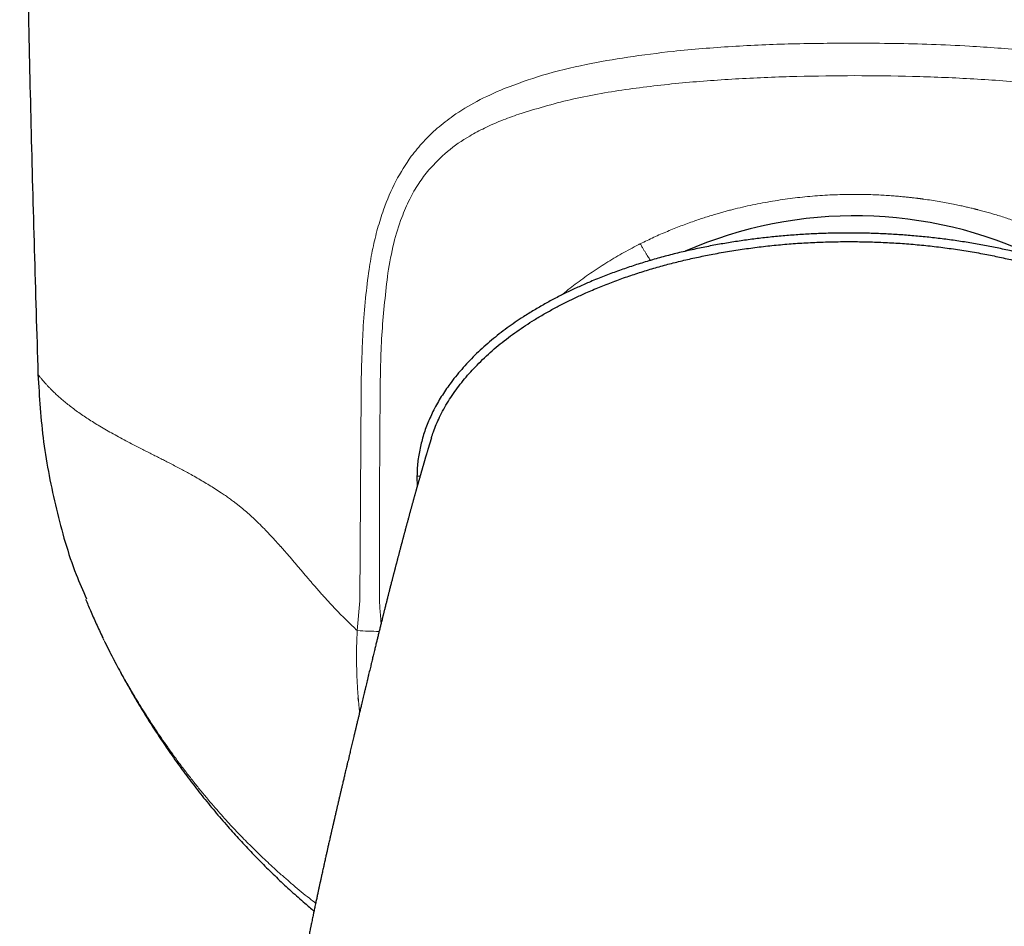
# Model space of a CAD drawing. Header units: millimetres. Extents: x 8 to 727, y 12 to 719.
# Tile 25 of 73: x 383 to 410, y 293 to 318. Entities that reach past the tile are written whole.
import ezdxf

# ---------------------------------------------------------------- set-up
doc = ezdxf.new("R2010")
doc.units = ezdxf.units.MM

msp = doc.modelspace()

# ---------------------------------------------------------------- linework, layer by layer
at = {"color": 252, "linetype": 'Continuous', "lineweight": 0}
for p, q in [((392.268, 301.586), (392.296, 307.38)), ((393.837, 305.022), (393.924, 305.021)), ((392.193, 300.765), (392.268, 301.586)), ((385.174, 300.585), (385.19, 300.552))]:
    msp.add_line(p, q, dxfattribs=at)
at = {"color": 7, "linetype": 'Continuous', "lineweight": 30}
msp.add_line((393.837, 305.022), (393.839, 304.723), dxfattribs=at)
msp.add_arc((405.895, 300.566), 11.628, 64.1828, 113.6787, dxfattribs=at)
for points, knots in [([(382.895, 339.066), (382.897, 337.9), (382.901, 335.567), (382.921, 332.068), (382.954, 328.569), (382.998, 325.069), (383.055, 321.591), (383.123, 318.134), (383.203, 314.698), (383.293, 311.262), (383.364, 308.972), (383.399, 307.826)], [0, 0, 0, 0, 0.1119894, 0.223983, 0.3359802, 0.4479803, 0.5599826, 0.6699864, 0.779991, 0.8899957, 1, 1, 1, 1]), ([(405.733, 311.718), (405.594, 311.717), (405.316, 311.716), (404.899, 311.703), (404.485, 311.682), (404.073, 311.653), (403.665, 311.616), (403.261, 311.572), (402.861, 311.519), (402.463, 311.459), (402.065, 311.391), (401.665, 311.313), (401.265, 311.226), (400.867, 311.13), (400.47, 311.024), (400.079, 310.91), (399.694, 310.786), (399.317, 310.654), (398.943, 310.512), (398.593, 310.368), (398.265, 310.224), (397.959, 310.08), (397.656, 309.928), (397.356, 309.766), (397.06, 309.594), (396.788, 309.425), (396.542, 309.261), (396.32, 309.103), (396.102, 308.938), (395.89, 308.766), (395.682, 308.585), (395.483, 308.4), (395.293, 308.209), (395.112, 308.014), (394.939, 307.812), (394.786, 307.617), (394.652, 307.431), (394.535, 307.256), (394.424, 307.074), (394.324, 306.893), (394.234, 306.711), (394.154, 306.531), (394.082, 306.349), (394.019, 306.164), (393.965, 305.977), (393.92, 305.787), (393.884, 305.596), (393.858, 305.404), (393.842, 305.212), (393.839, 305.085), (393.837, 305.022)], [0, 0, 0, 0, 0.027703, 0.0553, 0.082811, 0.110259, 0.137663, 0.164555, 0.191443, 0.218343, 0.245275, 0.272748, 0.300293, 0.327941, 0.355686, 0.383452, 0.410665, 0.437829, 0.464962, 0.492081, 0.515101, 0.538152, 0.561255, 0.584434, 0.607715, 0.631118, 0.649552, 0.667995, 0.686424, 0.704866, 0.723348, 0.741896, 0.759679, 0.777449, 0.795165, 0.812867, 0.826794, 0.840767, 0.854817, 0.868985, 0.882009, 0.895098, 0.908135, 0.921134, 0.934147, 0.947234, 0.960405, 0.973623, 0.986814, 1, 1, 1, 1]), ([(417.629, 305.022), (417.628, 305.085), (417.625, 305.21), (417.609, 305.398), (417.584, 305.587), (417.55, 305.775), (417.505, 305.963), (417.452, 306.15), (417.389, 306.335), (417.319, 306.517), (417.24, 306.695), (417.151, 306.877), (417.05, 307.062), (416.937, 307.248), (416.816, 307.429), (416.69, 307.604), (416.559, 307.772), (416.424, 307.934), (416.286, 308.089), (416.143, 308.241), (415.974, 308.41), (415.776, 308.594), (415.548, 308.79), (415.315, 308.977), (415.077, 309.154), (414.835, 309.323), (414.589, 309.483), (414.33, 309.64), (414.059, 309.795), (413.775, 309.946), (413.487, 310.09), (413.196, 310.226), (412.875, 310.368), (412.525, 310.512), (412.144, 310.657), (411.76, 310.791), (411.373, 310.914), (410.985, 311.028), (410.596, 311.131), (410.207, 311.225), (409.815, 311.31), (409.418, 311.388), (409.015, 311.458), (408.606, 311.519), (408.195, 311.573), (407.782, 311.618), (407.37, 311.655), (406.96, 311.683), (406.552, 311.703), (406.143, 311.716), (405.87, 311.717), (405.733, 311.718)], [0, 0, 0, 0, 0.013098, 0.026135, 0.03914, 0.052142, 0.065169, 0.078251, 0.091335, 0.104339, 0.117289, 0.130219, 0.144714, 0.159218, 0.173662, 0.187991, 0.202237, 0.216175, 0.230082, 0.24398, 0.257888, 0.27817, 0.298414, 0.318531, 0.33855, 0.358498, 0.378401, 0.398276, 0.420128, 0.441985, 0.463869, 0.485767, 0.507623, 0.535332, 0.562943, 0.590479, 0.617958, 0.645401, 0.672335, 0.699267, 0.726215, 0.753195, 0.780719, 0.808318, 0.835999, 0.863697, 0.891353, 0.918493, 0.945634, 0.972796, 1, 1, 1, 1]), ([(394.237, 306.075), (394.254, 306.131), (394.294, 306.256), (394.369, 306.446), (394.462, 306.654), (394.572, 306.868), (394.7, 307.085), (394.839, 307.297), (394.989, 307.503), (395.149, 307.702), (395.317, 307.896), (395.499, 308.09), (395.697, 308.284), (395.909, 308.478), (396.129, 308.663), (396.355, 308.84), (396.588, 309.01), (396.827, 309.173), (397.079, 309.334), (397.344, 309.492), (397.624, 309.647), (397.908, 309.795), (398.196, 309.935), (398.514, 310.08), (398.862, 310.229), (399.242, 310.378), (399.626, 310.517), (400.015, 310.645), (400.405, 310.763), (400.797, 310.871), (401.191, 310.969), (401.588, 311.058), (402.008, 311.142), (402.449, 311.22), (402.913, 311.29), (403.38, 311.35), (403.849, 311.399), (404.319, 311.437), (404.791, 311.463), (405.262, 311.48), (405.576, 311.482), (405.733, 311.483)], [0, 0, 0, 0, 0.013134, 0.029242, 0.045472, 0.064119, 0.082869, 0.101721, 0.120665, 0.139683, 0.15875, 0.177834, 0.199195, 0.220554, 0.241926, 0.263326, 0.284763, 0.306243, 0.327768, 0.351496, 0.375272, 0.399087, 0.422927, 0.446777, 0.477125, 0.507483, 0.537874, 0.568321, 0.598843, 0.628912, 0.659088, 0.689386, 0.719819, 0.754571, 0.789476, 0.824497, 0.859596, 0.894735, 0.929874, 0.964976, 1, 1, 1, 1]), ([(405.733, 311.483), (405.89, 311.482), (406.204, 311.48), (406.676, 311.463), (407.147, 311.437), (407.617, 311.399), (408.086, 311.35), (408.553, 311.29), (409.017, 311.22), (409.461, 311.142), (409.885, 311.056), (410.29, 310.965), (410.69, 310.865), (411.087, 310.756), (411.477, 310.637), (411.861, 310.509), (412.238, 310.373), (412.611, 310.226), (412.961, 310.077), (413.288, 309.927), (413.593, 309.777), (413.894, 309.62), (414.189, 309.453), (414.478, 309.278), (414.755, 309.097), (415.019, 308.91), (415.27, 308.717), (415.514, 308.516), (415.749, 308.304), (415.96, 308.097), (416.149, 307.896), (416.317, 307.702), (416.477, 307.503), (416.627, 307.297), (416.766, 307.085), (416.894, 306.868), (417.004, 306.654), (417.097, 306.446), (417.164, 306.278), (417.197, 306.175), (417.208, 306.142)], [0, 0, 0, 0, 0.035207, 0.070493, 0.105816, 0.141139, 0.176422, 0.211626, 0.246714, 0.281648, 0.312795, 0.343802, 0.374682, 0.405452, 0.436128, 0.466183, 0.496186, 0.526157, 0.556119, 0.581547, 0.606962, 0.632347, 0.657686, 0.682968, 0.70819, 0.731915, 0.755591, 0.77923, 0.802848, 0.826468, 0.845652, 0.864819, 0.883936, 0.90298, 0.92193, 0.940778, 0.959523, 0.975838, 0.99203, 1, 1, 1, 1]), ([(383.399, 307.826), (383.437, 307.203), (383.513, 305.953), (383.885, 304.108), (384.288, 302.662), (384.634, 301.865), (384.731, 301.643)], [0, 0, 0, 0, 0.294267, 0.590141, 0.886016, 1, 1, 1, 1]), ([(394.236, 306.075), (394.235, 306.075), (394.235, 306.073), (394.234, 306.069), (394.232, 306.064), (394.23, 306.058), (394.228, 306.051), (394.225, 306.043), (394.222, 306.033), (394.219, 306.023), (394.216, 306.012), (394.213, 306.002), (394.209, 305.991), (394.207, 305.982), (394.204, 305.973), (394.201, 305.964), (394.198, 305.955), (394.196, 305.948), (394.194, 305.94), (394.191, 305.931), (394.187, 305.919), (394.183, 305.904), (394.177, 305.886), (394.171, 305.867), (394.165, 305.847), (394.16, 305.828), (394.154, 305.809), (394.149, 305.792), (394.143, 305.773), (394.137, 305.752), (394.13, 305.729), (394.123, 305.704), (394.115, 305.678), (394.107, 305.65), (394.096, 305.614), (394.082, 305.569), (394.07, 305.525), (394.06, 305.494), (394.055, 305.477), (394.051, 305.461), (394.047, 305.447), (394.042, 305.432), (394.037, 305.414), (394.031, 305.393), (394.024, 305.371), (394.017, 305.347), (394.01, 305.323), (394.004, 305.3), (393.997, 305.278), (393.991, 305.254), (393.983, 305.23), (393.976, 305.203), (393.968, 305.177), (393.96, 305.15), (393.953, 305.125), (393.946, 305.101), (393.939, 305.076), (393.932, 305.05), (393.923, 305.018), (393.912, 304.98), (393.9, 304.938), (393.889, 304.899), (393.879, 304.865), (393.871, 304.836), (393.862, 304.806), (393.854, 304.776), (393.846, 304.747), (393.838, 304.721), (393.832, 304.697), (393.825, 304.675), (393.819, 304.651), (393.811, 304.625), (393.803, 304.597), (393.795, 304.565), (393.785, 304.532), (393.776, 304.5), (393.768, 304.468), (393.759, 304.438), (393.75, 304.406), (393.741, 304.371), (393.73, 304.333), (393.72, 304.295), (393.709, 304.258), (393.7, 304.223), (393.69, 304.187), (393.68, 304.151), (393.669, 304.113), (393.658, 304.073), (393.647, 304.032), (393.636, 303.991), (393.625, 303.951), (393.614, 303.91), (393.603, 303.868), (393.591, 303.824), (393.578, 303.78), (393.567, 303.737), (393.556, 303.697), (393.545, 303.658), (393.535, 303.618), (393.525, 303.58), (393.516, 303.547), (393.508, 303.517), (393.499, 303.486), (393.491, 303.454), (393.482, 303.423), (393.474, 303.392), (393.468, 303.367), (393.462, 303.348), (393.458, 303.331), (393.453, 303.313), (393.447, 303.292), (393.441, 303.266), (393.433, 303.238), (393.423, 303.201), (393.412, 303.157), (393.399, 303.109), (393.387, 303.065), (393.376, 303.022), (393.365, 302.981), (393.354, 302.94), (393.344, 302.9), (393.334, 302.862), (393.324, 302.824), (393.314, 302.787), (393.304, 302.748), (393.294, 302.709), (393.283, 302.67), (393.274, 302.635), (393.266, 302.602), (393.258, 302.571), (393.249, 302.539), (393.241, 302.508), (393.234, 302.481), (393.228, 302.458), (393.223, 302.436), (393.217, 302.413), (393.21, 302.386), (393.202, 302.356), (393.194, 302.325), (393.186, 302.294), (393.178, 302.263), (393.17, 302.232), (393.161, 302.196), (393.15, 302.154), (393.137, 302.104), (393.124, 302.052), (393.11, 302), (393.097, 301.949), (393.085, 301.9), (393.074, 301.855), (393.063, 301.812), (393.052, 301.771), (393.041, 301.727), (393.029, 301.68), (393.017, 301.631), (393.005, 301.584), (392.993, 301.538), (392.981, 301.489), (392.968, 301.437), (392.955, 301.385), (392.943, 301.339), (392.933, 301.297), (392.923, 301.257), (392.913, 301.219), (392.904, 301.184), (392.896, 301.149), (392.886, 301.109), (392.87, 301.044), (392.849, 300.961), (392.823, 300.857), (392.798, 300.754), (392.772, 300.648), (392.746, 300.545), (392.721, 300.439), (392.698, 300.348), (392.68, 300.271), (392.664, 300.207), (392.648, 300.14), (392.631, 300.072), (392.616, 300.009), (392.601, 299.945), (392.583, 299.871), (392.564, 299.793), (392.544, 299.71), (392.526, 299.636), (392.506, 299.551), (392.486, 299.468), (392.466, 299.384), (392.446, 299.301), (392.427, 299.22), (392.406, 299.134), (392.386, 299.05), (392.366, 298.966), (392.347, 298.887), (392.328, 298.807), (392.311, 298.736), (392.296, 298.674), (392.283, 298.619), (392.27, 298.564), (392.256, 298.507), (392.243, 298.454), (392.231, 298.403), (392.22, 298.359), (392.21, 298.316), (392.199, 298.272), (392.191, 298.235), (392.183, 298.204), (392.178, 298.182), (392.172, 298.158), (392.166, 298.13), (392.159, 298.102), (392.153, 298.077), (392.147, 298.051), (392.14, 298.023), (392.133, 297.993), (392.126, 297.966), (392.12, 297.94), (392.113, 297.912), (392.106, 297.881), (392.095, 297.835), (392.08, 297.775), (392.063, 297.7), (392.045, 297.627), (392.028, 297.554), (392.01, 297.481), (391.993, 297.41), (391.976, 297.335), (391.957, 297.257), (391.938, 297.176), (391.918, 297.092), (391.898, 297.009), (391.88, 296.932), (391.865, 296.869), (391.851, 296.811), (391.838, 296.757), (391.825, 296.698), (391.812, 296.644), (391.798, 296.585), (391.786, 296.534), (391.774, 296.485), (391.764, 296.44), (391.754, 296.399), (391.744, 296.355), (391.734, 296.314), (391.724, 296.269), (391.71, 296.209), (391.692, 296.132), (391.67, 296.038), (391.648, 295.946), (391.627, 295.855), (391.606, 295.762), (391.584, 295.667), (391.567, 295.594), (391.556, 295.547), (391.55, 295.523), (391.544, 295.497), (391.538, 295.468), (391.531, 295.439), (391.525, 295.412), (391.518, 295.384), (391.511, 295.351), (391.503, 295.318), (391.497, 295.289), (391.49, 295.261), (391.484, 295.232), (391.477, 295.201), (391.47, 295.174), (391.464, 295.148), (391.458, 295.119), (391.451, 295.089), (391.443, 295.053), (391.432, 295.007), (391.419, 294.949), (391.405, 294.888), (391.393, 294.831), (391.381, 294.782), (391.371, 294.734), (391.36, 294.686), (391.349, 294.636), (391.337, 294.586), (391.325, 294.531), (391.312, 294.472), (391.298, 294.41), (391.286, 294.353), (391.274, 294.299), (391.261, 294.242), (391.247, 294.178), (391.232, 294.112), (391.218, 294.049), (391.206, 293.994), (391.196, 293.945), (391.186, 293.901), (391.176, 293.855), (391.163, 293.795), (391.147, 293.721), (391.128, 293.635), (391.111, 293.557), (391.097, 293.491), (391.086, 293.437), (391.075, 293.384), (391.062, 293.327), (391.049, 293.264), (391.035, 293.198), (391.021, 293.134), (391.009, 293.074), (390.997, 293.018), (390.986, 292.964), (390.974, 292.908), (390.961, 292.847), (390.947, 292.778), (390.933, 292.71), (390.921, 292.651), (390.911, 292.604), (390.903, 292.562), (390.892, 292.512), (390.88, 292.45), (390.867, 292.385), (390.854, 292.324), (390.844, 292.27), (390.833, 292.219), (390.824, 292.173), (390.816, 292.131), (390.808, 292.09), (390.799, 292.045), (390.789, 291.996), (390.779, 291.944), (390.769, 291.892), (390.758, 291.84), (390.749, 291.791), (390.741, 291.749), (390.733, 291.712), (390.726, 291.672), (390.717, 291.625), (390.706, 291.568), (390.694, 291.506), (390.681, 291.44), (390.669, 291.376), (390.658, 291.317), (390.648, 291.265), (390.64, 291.219), (390.632, 291.178), (390.625, 291.142), (390.618, 291.104), (390.61, 291.058), (390.599, 291.001), (390.587, 290.936), (390.575, 290.871), (390.564, 290.808), (390.553, 290.748), (390.542, 290.686), (390.531, 290.623), (390.52, 290.563), (390.51, 290.506), (390.501, 290.452), (390.491, 290.398), (390.483, 290.348), (390.475, 290.303), (390.467, 290.261), (390.461, 290.222), (390.455, 290.186), (390.449, 290.153), (390.444, 290.122), (390.438, 290.087), (390.431, 290.049), (390.424, 290.005), (390.416, 289.955), (390.407, 289.904), (390.399, 289.857), (390.393, 289.819), (390.387, 289.782), (390.38, 289.741), (390.372, 289.691), (390.363, 289.637), (390.354, 289.582), (390.342, 289.502), (390.325, 289.399), (390.31, 289.299), (390.299, 289.227), (390.291, 289.179), (390.283, 289.128), (390.275, 289.071), (390.265, 289.009), (390.256, 288.945), (390.247, 288.885), (390.239, 288.832), (390.233, 288.789), (390.228, 288.756), (390.224, 288.731), (390.221, 288.709), (390.218, 288.687), (390.214, 288.66), (390.208, 288.619), (390.201, 288.566), (390.192, 288.507), (390.185, 288.453), (390.179, 288.41), (390.174, 288.376), (390.17, 288.348), (390.166, 288.32), (390.161, 288.282), (390.154, 288.233), (390.147, 288.176), (390.139, 288.116), (390.131, 288.059), (390.124, 288.006), (390.118, 287.958), (390.113, 287.916), (390.108, 287.884), (390.105, 287.856), (390.101, 287.826), (390.096, 287.788), (390.09, 287.741), (390.084, 287.688), (390.077, 287.632), (390.07, 287.576), (390.061, 287.5), (390.05, 287.408), (390.038, 287.303), (390.027, 287.21), (390.018, 287.128), (390.01, 287.056), (390.003, 286.993), (389.997, 286.937), (389.991, 286.884), (389.985, 286.827), (389.979, 286.765), (389.971, 286.695), (389.963, 286.612), (389.953, 286.515), (389.943, 286.403), (389.931, 286.279), (389.921, 286.171), (389.913, 286.08), (389.907, 286.012), (389.901, 285.94), (389.895, 285.868), (389.889, 285.799), (389.885, 285.737), (389.881, 285.688), (389.878, 285.651), (389.876, 285.624), (389.874, 285.603), (389.873, 285.583), (389.871, 285.56), (389.869, 285.531), (389.866, 285.49), (389.862, 285.441), (389.858, 285.389), (389.855, 285.346), (389.853, 285.31), (389.851, 285.274), (389.848, 285.23), (389.844, 285.175), (389.84, 285.109), (389.835, 285.031), (389.829, 284.943), (389.824, 284.843), (389.818, 284.732), (389.811, 284.609), (389.805, 284.476), (389.798, 284.336), (389.792, 284.191), (389.787, 284.042), (389.781, 283.884), (389.777, 283.717), (389.772, 283.541), (389.769, 283.357), (389.766, 283.165), (389.764, 282.964), (389.764, 282.827), (389.764, 282.756)], [0, 0, 0, 0, 0.006425, 0.012572, 0.018444, 0.024043, 0.029371, 0.034429, 0.040047, 0.045295, 0.050176, 0.054693, 0.058419, 0.061857, 0.065009, 0.067875, 0.070456, 0.072755, 0.07477, 0.076513, 0.080086, 0.08396, 0.088134, 0.092604, 0.097006, 0.101036, 0.104694, 0.107889, 0.111376, 0.115155, 0.119223, 0.123554, 0.127951, 0.132372, 0.136818, 0.144706, 0.152699, 0.155172, 0.157448, 0.159522, 0.161395, 0.163172, 0.165456, 0.168049, 0.17095, 0.173894, 0.176779, 0.179458, 0.181939, 0.18461, 0.187415, 0.190354, 0.193367, 0.196222, 0.198896, 0.201391, 0.203811, 0.206476, 0.209404, 0.213536, 0.217704, 0.221886, 0.224569, 0.227272, 0.229995, 0.232739, 0.235347, 0.237701, 0.23969, 0.241569, 0.243607, 0.245816, 0.248147, 0.250849, 0.253655, 0.256368, 0.258867, 0.261209, 0.263724, 0.266465, 0.269376, 0.272496, 0.27528, 0.277845, 0.280436, 0.283144, 0.285858, 0.288815, 0.29169, 0.29465, 0.297492, 0.300219, 0.30304, 0.30608, 0.309186, 0.312006, 0.314557, 0.317106, 0.319718, 0.322391, 0.324226, 0.326102, 0.328036, 0.330028, 0.332074, 0.333978, 0.335644, 0.336685, 0.337613, 0.338666, 0.339962, 0.341499, 0.343272, 0.34507, 0.348149, 0.350955, 0.353502, 0.355958, 0.358305, 0.360601, 0.362854, 0.365123, 0.367056, 0.369136, 0.371359, 0.373517, 0.375548, 0.377618, 0.379162, 0.380825, 0.382609, 0.384315, 0.385779, 0.386999, 0.388019, 0.3892, 0.390609, 0.392209, 0.393822, 0.395426, 0.39702, 0.398597, 0.400148, 0.402533, 0.405006, 0.407672, 0.410289, 0.412812, 0.415182, 0.417382, 0.419411, 0.42138, 0.423401, 0.42563, 0.428119, 0.430423, 0.432306, 0.434542, 0.437183, 0.439551, 0.441695, 0.443493, 0.445392, 0.447136, 0.448654, 0.45007, 0.451853, 0.454001, 0.458765, 0.462819, 0.467576, 0.472088, 0.47649, 0.480625, 0.485353, 0.487814, 0.490218, 0.493232, 0.496003, 0.498413, 0.500828, 0.503741, 0.507235, 0.510117, 0.513129, 0.515758, 0.518568, 0.521554, 0.524239, 0.526901, 0.529658, 0.532775, 0.535282, 0.537957, 0.540599, 0.54315, 0.544861, 0.546711, 0.548513, 0.550187, 0.552331, 0.553627, 0.555158, 0.556597, 0.557763, 0.559361, 0.560193, 0.560745, 0.561461, 0.562473, 0.563426, 0.564171, 0.564907, 0.565833, 0.566881, 0.567731, 0.568457, 0.569363, 0.570431, 0.571377, 0.573784, 0.5761, 0.578441, 0.580674, 0.583022, 0.585239, 0.587413, 0.589997, 0.592512, 0.594999, 0.597783, 0.600223, 0.602088, 0.603646, 0.605575, 0.607082, 0.60904, 0.61054, 0.612485, 0.613694, 0.615052, 0.61656, 0.617494, 0.618997, 0.620356, 0.621567, 0.624405, 0.627354, 0.630113, 0.632734, 0.635532, 0.638482, 0.641269, 0.64207, 0.642717, 0.643466, 0.644389, 0.645287, 0.64601, 0.646802, 0.647831, 0.648908, 0.649743, 0.650463, 0.651378, 0.65236, 0.653156, 0.653838, 0.654689, 0.655685, 0.656512, 0.65787, 0.65978, 0.661645, 0.663293, 0.66477, 0.666013, 0.667468, 0.668995, 0.670454, 0.671886, 0.673794, 0.675632, 0.677303, 0.678808, 0.680374, 0.68231, 0.684391, 0.686154, 0.687811, 0.689163, 0.690376, 0.691699, 0.693137, 0.695612, 0.698135, 0.700602, 0.702339, 0.703814, 0.705279, 0.706888, 0.708764, 0.710756, 0.712567, 0.714253, 0.715895, 0.717413, 0.718896, 0.720668, 0.722671, 0.724853, 0.726458, 0.727743, 0.728851, 0.730047, 0.732043, 0.734129, 0.735631, 0.737223, 0.738684, 0.739971, 0.741144, 0.742267, 0.743508, 0.744971, 0.746404, 0.747894, 0.749437, 0.750842, 0.75199, 0.752994, 0.754036, 0.755372, 0.756972, 0.758809, 0.760682, 0.762517, 0.764205, 0.765655, 0.766961, 0.768108, 0.769097, 0.76998, 0.771316, 0.772935, 0.774837, 0.776753, 0.778441, 0.780093, 0.781843, 0.783615, 0.785417, 0.786831, 0.788438, 0.789972, 0.791364, 0.792615, 0.793729, 0.794884, 0.795875, 0.796707, 0.797636, 0.798546, 0.799603, 0.800826, 0.802214, 0.803751, 0.805101, 0.806128, 0.806945, 0.808159, 0.809608, 0.811131, 0.812656, 0.814184, 0.817818, 0.821195, 0.822501, 0.823831, 0.825191, 0.82673, 0.828574, 0.830382, 0.832027, 0.833512, 0.834825, 0.835586, 0.836267, 0.83687, 0.837416, 0.838133, 0.839079, 0.840832, 0.842492, 0.843986, 0.845287, 0.846124, 0.846799, 0.847539, 0.8485, 0.849908, 0.851596, 0.853268, 0.854836, 0.856301, 0.857662, 0.85883, 0.859738, 0.860341, 0.861152, 0.862201, 0.86349, 0.865017, 0.866608, 0.868138, 0.869605, 0.87285, 0.875744, 0.878287, 0.880512, 0.882487, 0.884214, 0.885692, 0.887112, 0.888637, 0.890349, 0.892267, 0.894391, 0.897161, 0.900237, 0.903627, 0.907331, 0.909151, 0.911039, 0.912995, 0.915018, 0.916985, 0.918675, 0.920084, 0.920994, 0.921729, 0.922291, 0.922711, 0.923332, 0.924196, 0.925099, 0.926746, 0.928199, 0.929364, 0.930243, 0.93114, 0.932345, 0.933858, 0.935668, 0.937785, 0.940207, 0.942936, 0.945973, 0.949317, 0.952971, 0.956935, 0.960751, 0.964818, 0.969138, 0.97371, 0.978538, 0.983528, 0.988767, 0.994257, 1, 1, 1, 1]), ([(384.71, 301.634), (384.754, 301.527), (384.848, 301.296), (385.003, 300.946), (385.118, 300.704), (385.175, 300.583)], [0, 0, 0, 0, 0.301402, 0.650897, 1, 1, 1, 1]), ([(385.123, 300.691), (385.126, 300.685), (385.134, 300.668), (385.146, 300.643), (385.159, 300.617), (385.17, 300.593), (385.178, 300.576), (385.183, 300.566), (385.184, 300.564)], [0, 0, 0, 0, 0.1348655, 0.3825342, 0.5885077, 0.7545575, 0.9427814, 1, 1, 1, 1]), ([(385.242, 300.448), (385.284, 300.361), (385.403, 300.119), (385.608, 299.728), (385.855, 299.276), (386.112, 298.832), (386.377, 298.396), (386.65, 297.968), (386.941, 297.533), (387.25, 297.093), (387.579, 296.648), (387.917, 296.212), (388.265, 295.785), (388.613, 295.38), (388.958, 294.995), (389.3, 294.631), (389.65, 294.273), (390.008, 293.924), (390.375, 293.582), (390.706, 293.286), (390.917, 293.107), (391.001, 293.036)], [0, 0, 0, 0, 0.030731, 0.085587, 0.140117, 0.194356, 0.248333, 0.302078, 0.355619, 0.41431, 0.472822, 0.531189, 0.589446, 0.647629, 0.700487, 0.753337, 0.806207, 0.859123, 0.912111, 0.965199, 1, 1, 1, 1]), ([(392.226, 298.837), (392.225, 298.849), (392.223, 298.873), (392.221, 298.898), (392.22, 298.91)], [0, 0, 0, 0, 0.500054, 1, 1, 1, 1])]:
    msp.add_open_spline(points, degree=3, knots=knots, dxfattribs=at)
at = {"color": 252, "linetype": 'Continuous', "lineweight": 0}
for points, knots in [([(396.242, 315.699), (396.589, 315.828), (397.317, 316.097), (398.461, 316.365), (399.665, 316.576), (401.004, 316.746), (402.514, 316.87), (404.186, 316.941), (405.318, 316.948), (405.895, 316.952)], [0, 0, 0, 0, 0.119642, 0.250495, 0.371034, 0.500736, 0.664324, 0.82897, 1, 1, 1, 1]), ([(412.129, 316.565), (411.878, 316.6), (411.375, 316.671), (410.608, 316.752), (409.834, 316.819), (408.967, 316.876), (408.019, 316.92), (406.965, 316.944), (406.261, 316.949), (405.895, 316.952)], [0, 0, 0, 0, 0.1249836, 0.2499703, 0.3748648, 0.4999931, 0.6668091, 0.8271073, 1, 1, 1, 1]), ([(405.895, 316.055), (405.364, 316.051), (404.296, 316.043), (402.71, 315.977), (401.131, 315.865), (399.579, 315.683), (398.065, 315.426), (397.112, 315.138), (396.644, 314.997)], [0, 0, 0, 0, 0.166321, 0.334071, 0.499554, 0.669002, 0.837322, 1, 1, 1, 1]), ([(405.895, 316.055), (406.426, 316.051), (407.49, 316.044), (409.085, 315.976), (410.658, 315.869), (411.683, 315.738), (412.186, 315.673)], [0, 0, 0, 0, 0.249439, 0.499339, 0.753996, 1, 1, 1, 1]), ([(393.681, 313.833), (393.789, 313.97), (394.009, 314.247), (394.397, 314.616), (394.884, 314.996), (395.496, 315.372), (395.986, 315.587), (396.242, 315.699)], [0, 0, 0, 0, 0.159927, 0.325725, 0.499092, 0.73929, 1, 1, 1, 1]), ([(396.644, 314.997), (396.479, 314.937), (396.158, 314.821), (395.705, 314.619), (395.204, 314.351), (394.667, 313.993), (394.329, 313.634), (394.164, 313.459)], [0, 0, 0, 0, 0.177849, 0.345251, 0.502806, 0.757481, 1, 1, 1, 1]), ([(392.518, 310.715), (392.55, 310.91), (392.613, 311.291), (392.747, 311.841), (392.944, 312.467), (393.229, 313.154), (393.532, 313.61), (393.681, 313.833)], [0, 0, 0, 0, 0.171883, 0.337058, 0.496428, 0.753798, 1, 1, 1, 1]), ([(394.164, 313.459), (394.068, 313.336), (393.871, 313.083), (393.624, 312.641), (393.388, 312.096), (393.176, 311.417), (393.085, 310.894), (393.036, 310.617)], [0, 0, 0, 0, 0.155294, 0.319376, 0.496351, 0.733224, 1, 1, 1, 1]), ([(399.989, 311.422), (400.114, 311.483), (400.359, 311.603), (400.731, 311.766), (401.1, 311.914), (401.452, 312.043), (401.786, 312.154), (402.02, 312.225), (402.167, 312.268), (402.229, 312.285), (402.291, 312.303), (402.353, 312.319), (402.415, 312.336), (402.476, 312.352), (402.538, 312.368), (402.761, 312.424), (403.147, 312.511), (403.698, 312.611), (404.248, 312.689), (404.797, 312.743), (405.346, 312.777), (405.712, 312.781), (405.895, 312.783)], [0, 0, 0, 0, 0.068011, 0.134469, 0.199522, 0.263295, 0.31844, 0.372738, 0.383309, 0.39385, 0.404361, 0.414843, 0.425295, 0.435719, 0.446115, 0.456482, 0.548808, 0.640183, 0.730808, 0.820868, 0.910541, 1, 1, 1, 1]), ([(411.801, 311.422), (411.646, 311.498), (411.335, 311.649), (410.856, 311.851), (410.425, 312.013), (410.043, 312.142), (409.727, 312.24), (409.477, 312.31), (409.33, 312.349), (409.276, 312.363), (409.259, 312.367), (409.242, 312.371), (409.225, 312.375), (409.208, 312.38), (409.185, 312.386), (409.149, 312.394), (409.096, 312.407), (409.017, 312.426), (408.91, 312.451), (408.77, 312.482), (408.602, 312.516), (408.417, 312.552), (408.214, 312.588), (408.008, 312.622), (407.858, 312.644), (407.774, 312.655), (407.753, 312.658), (407.731, 312.661), (407.709, 312.664), (407.687, 312.667), (407.665, 312.67), (407.642, 312.673), (407.621, 312.675), (407.596, 312.678), (407.557, 312.683), (407.492, 312.691), (407.397, 312.702), (407.275, 312.714), (407.134, 312.728), (406.975, 312.741), (406.8, 312.754), (406.604, 312.765), (406.386, 312.775), (406.148, 312.782), (405.982, 312.782), (405.895, 312.783)], [0, 0, 0, 0, 0.08493, 0.169984, 0.255166, 0.31146, 0.36781, 0.417442, 0.439294, 0.442156, 0.445018, 0.447881, 0.450743, 0.453606, 0.456468, 0.46258, 0.471534, 0.483332, 0.50225, 0.525689, 0.553653, 0.586146, 0.618492, 0.654353, 0.688822, 0.692354, 0.695913, 0.699498, 0.703109, 0.706747, 0.710411, 0.714101, 0.717818, 0.721025, 0.726153, 0.737448, 0.753067, 0.773012, 0.797286, 0.8225, 0.851139, 0.883205, 0.918702, 0.957632, 1, 1, 1, 1]), ([(397.816, 310.006), (397.942, 310.108), (398.202, 310.317), (398.612, 310.611), (399.04, 310.892), (399.48, 311.156), (399.782, 311.314), (399.933, 311.394)], [0, 0, 0, 0, 0.191823, 0.394021, 0.5961, 0.798083, 1, 1, 1, 1]), ([(399.989, 311.422), (399.98, 311.417), (399.961, 311.408), (399.942, 311.398), (399.933, 311.394)], [0, 0, 0, 0, 0.500014, 1, 1, 1, 1]), ([(399.989, 311.422), (400.004, 311.395), (400.034, 311.343), (400.077, 311.268), (400.119, 311.198), (400.158, 311.134), (400.194, 311.075), (400.228, 311.022), (400.252, 310.985), (400.264, 310.966), (400.267, 310.963)], [0, 0, 0, 0, 0.154349, 0.303545, 0.447596, 0.58646, 0.720085, 0.84843, 0.971481, 1, 1, 1, 1]), ([(392.296, 307.38), (392.303, 307.691), (392.315, 308.248), (392.352, 309.097), (392.41, 309.901), (392.483, 310.452), (392.518, 310.715)], [0, 0, 0, 0, 0.277881, 0.499061, 0.761289, 1, 1, 1, 1]), ([(393.036, 310.617), (392.974, 310.081), (392.849, 309.002), (392.832, 307.91), (392.823, 307.361)], [0, 0, 0, 0, 0.4967772, 1, 1, 1, 1]), ([(383.399, 307.826), (383.4, 307.826), (383.4, 307.825), (383.406, 307.816), (383.416, 307.802), (383.431, 307.782), (383.449, 307.757), (383.466, 307.736), (383.475, 307.725)], [0, 0, 0, 0, 0.1605239, 0.3239633, 0.4899734, 0.6582105, 0.8283325, 1, 1, 1, 1]), ([(383.475, 307.725), (383.484, 307.714), (383.503, 307.69), (383.538, 307.648), (383.578, 307.602), (383.625, 307.551), (383.677, 307.495), (383.716, 307.454), (383.736, 307.434)], [0, 0, 0, 0, 0.163369, 0.327957, 0.49384, 0.661093, 0.829789, 1, 1, 1, 1]), ([(383.736, 307.434), (383.76, 307.41), (383.808, 307.361), (383.89, 307.283), (383.982, 307.2), (384.083, 307.112), (384.194, 307.019), (384.317, 306.923), (384.452, 306.822), (384.593, 306.721), (384.742, 306.621), (384.895, 306.522), (385.06, 306.42), (385.236, 306.316), (385.422, 306.21), (385.617, 306.103), (385.819, 305.995), (386.029, 305.885), (386.176, 305.809), (386.249, 305.771)], [0, 0, 0, 0, 0.057896, 0.116402, 0.175531, 0.235296, 0.295715, 0.356806, 0.418594, 0.481104, 0.53775, 0.595024, 0.65295, 0.711499, 0.770426, 0.828385, 0.886148, 0.943443, 1, 1, 1, 1]), ([(392.823, 307.361), (392.816, 306.397), (392.803, 304.467), (392.802, 302.537), (392.801, 301.571)], [0, 0, 0, 0, 0.49932, 1, 1, 1, 1]), ([(386.249, 305.771), (386.295, 305.748), (386.384, 305.703), (386.519, 305.635), (386.653, 305.567), (386.786, 305.499), (386.917, 305.433), (387.053, 305.363), (387.193, 305.29), (387.338, 305.214), (387.478, 305.139), (387.571, 305.088), (387.616, 305.063)], [0, 0, 0, 0, 0.109433, 0.215545, 0.318342, 0.417827, 0.514001, 0.606865, 0.712059, 0.81265, 0.908632, 1, 1, 1, 1]), ([(387.616, 305.063), (387.673, 305.031), (387.784, 304.969), (387.95, 304.872), (388.114, 304.773), (388.278, 304.671), (388.426, 304.574), (388.558, 304.485), (388.673, 304.404), (388.759, 304.341), (388.817, 304.297), (388.849, 304.272), (388.881, 304.248), (388.912, 304.223), (388.943, 304.199), (388.974, 304.174), (389.004, 304.149), (389.072, 304.094), (389.179, 304.002), (389.326, 303.868), (389.479, 303.721), (389.629, 303.57), (389.779, 303.415), (389.92, 303.263), (390.018, 303.155), (390.072, 303.094), (390.088, 303.077), (390.103, 303.06), (390.118, 303.042), (390.133, 303.025), (390.149, 303.008), (390.181, 302.972), (390.23, 302.915), (390.299, 302.836), (390.372, 302.751), (390.449, 302.66), (390.53, 302.564), (390.613, 302.467), (390.693, 302.372), (390.768, 302.284), (390.838, 302.202), (390.904, 302.123), (390.972, 302.045), (391.041, 301.965), (391.115, 301.88), (391.192, 301.792), (391.3, 301.672), (391.435, 301.524), (391.595, 301.354), (391.751, 301.192), (391.902, 301.041), (392.049, 300.899), (392.146, 300.809), (392.193, 300.765)], [0, 0, 0, 0, 0.038785, 0.076222, 0.112314, 0.148038, 0.183735, 0.209079, 0.233723, 0.257671, 0.264595, 0.27146, 0.278264, 0.285009, 0.291695, 0.298321, 0.304888, 0.311396, 0.342201, 0.374321, 0.40779, 0.442635, 0.474457, 0.507381, 0.537276, 0.540686, 0.544107, 0.547539, 0.550982, 0.554436, 0.5579, 0.561377, 0.575969, 0.591532, 0.608067, 0.625576, 0.644061, 0.663524, 0.681659, 0.698586, 0.713794, 0.728772, 0.743479, 0.75885, 0.774885, 0.792273, 0.809762, 0.845116, 0.87901, 0.911444, 0.942419, 0.971937, 1, 1, 1, 1]), ([(392.801, 301.571), (392.813, 301.432), (392.83, 301.231), (392.845, 301.029), (392.85, 300.965)], [0, 0, 0, 0, 0.686225, 1, 1, 1, 1]), ([(392.193, 300.765), (392.191, 300.718), (392.185, 300.622), (392.179, 300.473), (392.175, 300.314), (392.173, 300.144), (392.173, 299.963), (392.175, 299.772), (392.181, 299.571), (392.19, 299.36), (392.202, 299.138), (392.214, 298.987), (392.22, 298.91)], [0, 0, 0, 0, 0.074719, 0.155018, 0.240908, 0.332403, 0.429516, 0.532262, 0.640661, 0.754732, 0.874502, 1, 1, 1, 1]), ([(392.795, 300.742), (392.696, 300.744), (392.478, 300.749), (392.294, 300.759), (392.193, 300.765)], [0, 0, 0, 0, 0.456161, 1, 1, 1, 1]), ([(385.32, 300.292), (385.278, 300.377), (385.193, 300.544), (385.18, 300.572), (385.174, 300.585)], [0, 0, 0, 0, 0.5078741, 1, 1, 1, 1]), ([(391.046, 293.252), (390.989, 293.297), (390.855, 293.402), (390.651, 293.567), (390.431, 293.751), (390.211, 293.94), (390.006, 294.122), (389.814, 294.297), (389.635, 294.463), (389.453, 294.638), (389.279, 294.81), (389.112, 294.978), (388.952, 295.143), (388.788, 295.316), (388.621, 295.497), (388.45, 295.687), (388.276, 295.885), (388.092, 296.101), (387.898, 296.333), (387.696, 296.584), (387.491, 296.846), (387.286, 297.116), (387.096, 297.377), (386.92, 297.624), (386.761, 297.857), (386.604, 298.09), (386.452, 298.324), (386.305, 298.555), (386.163, 298.783), (386.038, 298.991), (385.927, 299.178), (385.83, 299.345), (385.739, 299.507), (385.652, 299.662), (385.577, 299.8), (385.513, 299.921), (385.458, 300.025), (385.407, 300.122), (385.361, 300.212), (385.334, 300.266), (385.32, 300.292)], [0, 0, 0, 0, 0.024982, 0.057549, 0.090325, 0.123417, 0.15693, 0.183631, 0.210723, 0.238284, 0.266395, 0.290104, 0.314303, 0.33905, 0.364407, 0.390433, 0.417166, 0.444633, 0.475724, 0.507758, 0.540676, 0.57436, 0.608689, 0.636948, 0.665471, 0.694172, 0.722966, 0.75177, 0.780509, 0.80911, 0.831395, 0.853527, 0.875482, 0.897233, 0.91873, 0.93541, 0.951886, 0.968144, 0.984181, 1, 1, 1, 1]), ([(392.226, 298.837), (392.231, 298.789), (392.24, 298.683), (392.252, 298.578), (392.259, 298.52)], [0, 0, 0, 0, 0.449391, 1, 1, 1, 1])]:
    msp.add_open_spline(points, degree=3, knots=knots, dxfattribs=at)

doc.saveas('drawing.dxf')
